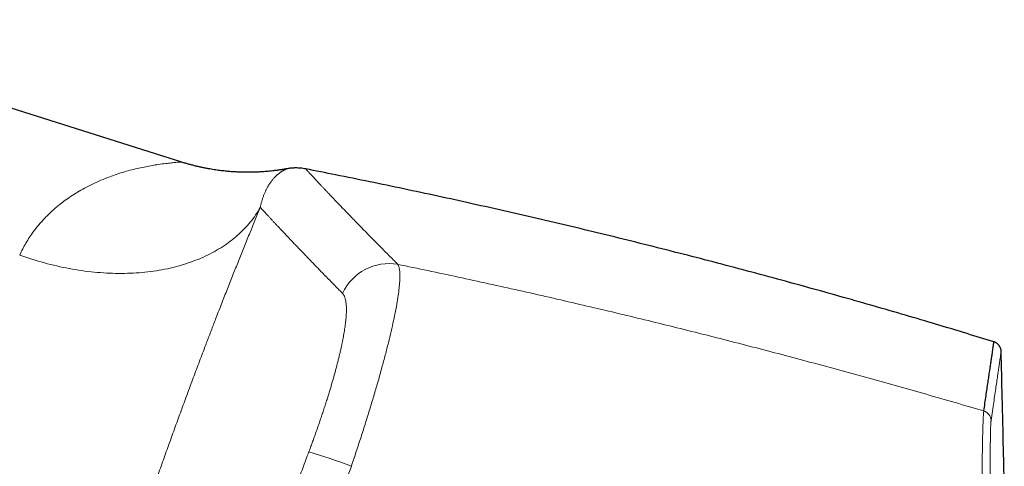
# Model space of a CAD drawing. Header units: millimetres. Extents: x 8 to 736, y 12 to 488.
# Tile 8 of 58: x 128 to 186, y 453 to 479. Entities that reach past the tile are written whole.
import ezdxf

# ---------------------------------------------------------------- set-up
doc = ezdxf.new("R2010")
doc.units = ezdxf.units.MM

msp = doc.modelspace()

# ---------------------------------------------------------------- linework, layer by layer
at = {"color": 7, "linetype": 'Continuous', "lineweight": 30}
msp.add_line((137.733, 470.988), (111.011, 479.413), dxfattribs=at)
at = {"color": 252, "linetype": 'Continuous', "lineweight": 0, "flags": 128}
msp.add_lwpolyline([(128.149, 465.493), (128.33, 465.429), (128.511, 465.366), (128.693, 465.305), (128.876, 465.246), (129.058, 465.189), (129.241, 465.134), (129.425, 465.081), (129.608, 465.03), (129.792, 464.98), (129.977, 464.933), (130.161, 464.888), (130.345, 464.844), (130.53, 464.803), (130.714, 464.763), (130.899, 464.726), (131.083, 464.691), (131.267, 464.657), (131.452, 464.626), (131.636, 464.597), (131.82, 464.57), (132.003, 464.545), (132.187, 464.521), (132.37, 464.5), (132.552, 464.481), (132.735, 464.465), (132.916, 464.45), (133.098, 464.437), (133.279, 464.426), (133.459, 464.418), (133.638, 464.411), (133.817, 464.407), (133.996, 464.405), (134.173, 464.405), (134.35, 464.407), (134.526, 464.41), (134.701, 464.417), (134.876, 464.425), (135.049, 464.435), (135.222, 464.447), (135.393, 464.462), (135.563, 464.478), (135.733, 464.497), (135.901, 464.517), (136.068, 464.54), (136.234, 464.565), (136.399, 464.592), (136.562, 464.621), (136.725, 464.652), (136.885, 464.685), (137.045, 464.72), (137.203, 464.757), (137.36, 464.796), (137.515, 464.837), (137.669, 464.88), (137.821, 464.925), (137.972, 464.972), (138.121, 465.021), (138.268, 465.071), (138.414, 465.124), (138.558, 465.179), (138.701, 465.236), (138.841, 465.294), (138.98, 465.355), (139.117, 465.417), (139.253, 465.482), (139.386, 465.548), (139.517, 465.616), (139.647, 465.685), (139.775, 465.757), (139.9, 465.83), (140.024, 465.906), (140.145, 465.983), (140.265, 466.061), (140.382, 466.142), (140.497, 466.224), (140.61, 466.308), (140.721, 466.393), (140.83, 466.48), (140.936, 466.569), (141.041, 466.659), (141.143, 466.751), (141.242, 466.845), (141.34, 466.94), (141.435, 467.037), (141.528, 467.135), (141.618, 467.235), (141.706, 467.336), (141.792, 467.438), (141.875, 467.542), (141.955, 467.648), (142.034, 467.754), (142.109, 467.863), (142.183, 467.972), (142.253, 468.083), (142.322, 468.195), (142.387, 468.308)], dxfattribs=at)
at = {"color": 252, "linetype": 'Continuous', "lineweight": 0}
for centre, radius, start, end in [((150.004, 461.956), 3.03, 80.18111, 155.33214), ((185.025, 455.691), 0.599, 1.53275, 73.83313), ((137.682, 427.341), 27.566, 68.52811, 74.04905)]:
    msp.add_arc(centre, radius, start, end, dxfattribs=at)
for points, knots in [([(137.733, 470.988), (137.725, 470.987), (137.71, 470.987), (137.59, 470.982), (137.399, 470.969), (137.129, 470.945), (136.78, 470.906), (136.389, 470.854), (135.991, 470.79), (135.608, 470.718), (135.205, 470.633), (134.779, 470.535), (134.35, 470.418), (133.915, 470.282), (133.449, 470.117), (132.962, 469.923), (132.467, 469.697), (132.002, 469.458), (131.568, 469.21), (131.166, 468.956), (130.797, 468.698), (130.482, 468.455), (130.213, 468.229), (129.98, 468.018), (129.757, 467.802), (129.544, 467.579), (129.341, 467.352), (129.149, 467.119), (128.864, 466.748), (128.511, 466.226), (128.268, 465.733), (128.149, 465.493)], [0, 0, 0, 0, 0.035378, 0.072826, 0.112436, 0.154396, 0.198861, 0.245965, 0.282217, 0.318534, 0.354932, 0.391453, 0.427988, 0.464474, 0.500911, 0.544045, 0.584868, 0.623388, 0.659613, 0.693556, 0.725229, 0.754647, 0.776484, 0.797906, 0.818922, 0.83954, 0.859767, 0.879613, 0.899088, 0.950796, 1, 1, 1, 1]), ([(143.959, 470.594), (143.959, 470.594), (143.958, 470.594), (143.952, 470.591), (143.942, 470.587), (143.928, 470.581), (143.911, 470.574), (143.889, 470.564), (143.865, 470.553), (143.839, 470.54), (143.813, 470.527), (143.792, 470.516), (143.779, 470.509), (143.774, 470.506), (143.769, 470.503), (143.756, 470.496), (143.736, 470.485), (143.706, 470.468), (143.674, 470.448), (143.638, 470.425), (143.599, 470.399), (143.558, 470.37), (143.514, 470.338), (143.469, 470.303), (143.428, 470.269), (143.391, 470.237), (143.358, 470.207), (143.325, 470.177), (143.291, 470.144), (143.258, 470.111), (143.225, 470.077), (143.184, 470.032), (143.134, 469.975), (143.076, 469.904), (143.019, 469.829), (142.962, 469.749), (142.914, 469.676), (142.873, 469.611), (142.842, 469.557), (142.819, 469.518), (142.806, 469.494), (142.799, 469.483), (142.793, 469.47), (142.777, 469.44), (142.751, 469.392), (142.717, 469.324), (142.683, 469.251), (142.648, 469.173), (142.614, 469.09), (142.581, 469.005), (142.55, 468.919), (142.52, 468.832), (142.493, 468.745), (142.468, 468.658), (142.445, 468.572), (142.424, 468.486), (142.404, 468.398), (142.392, 468.338), (142.386, 468.309)], [0, 0, 0, 0, 0.023506, 0.047379, 0.071598, 0.096164, 0.121078, 0.146342, 0.171957, 0.194329, 0.216964, 0.237101, 0.24108, 0.245068, 0.249063, 0.25265, 0.271543, 0.290677, 0.310052, 0.332364, 0.35499, 0.377929, 0.401182, 0.42475, 0.448633, 0.464895, 0.481301, 0.497849, 0.5141, 0.53021, 0.546227, 0.562152, 0.590297, 0.618149, 0.645707, 0.672972, 0.699944, 0.716412, 0.732769, 0.747071, 0.74987, 0.753214, 0.75657, 0.759917, 0.777848, 0.795482, 0.812818, 0.832157, 0.851111, 0.869681, 0.887865, 0.905666, 0.923081, 0.939149, 0.954875, 0.970259, 0.9853, 1, 1, 1, 1]), ([(145.071, 470.586), (145.071, 470.586), (145.07, 470.587), (145.074, 470.583), (145.083, 470.574), (145.098, 470.557), (145.119, 470.533), (145.147, 470.503), (145.183, 470.464), (145.226, 470.417), (145.277, 470.362), (145.334, 470.299), (145.399, 470.229), (145.47, 470.153), (145.546, 470.072), (145.626, 469.985), (145.714, 469.891), (145.807, 469.791), (145.907, 469.685), (146.014, 469.572), (146.127, 469.452), (146.246, 469.325), (146.372, 469.192), (146.504, 469.054), (146.641, 468.91), (146.783, 468.76), (146.932, 468.604), (147.088, 468.441), (147.252, 468.271), (147.423, 468.093), (147.601, 467.909), (147.786, 467.718), (147.964, 467.535), (148.133, 467.361), (148.292, 467.198), (148.454, 467.031), (148.622, 466.861), (148.809, 466.67), (149.018, 466.457), (149.25, 466.221), (149.49, 465.979), (149.736, 465.73), (149.99, 465.474), (150.251, 465.212), (150.431, 465.032), (150.521, 464.941)], [0, 0, 0, 0, 0.000384, 0.024658, 0.0485, 0.072345, 0.096192, 0.12004, 0.145796, 0.171553, 0.197311, 0.223071, 0.248833, 0.274595, 0.298886, 0.323179, 0.347472, 0.371766, 0.396061, 0.420357, 0.444654, 0.468951, 0.493249, 0.51751, 0.541328, 0.56515, 0.588977, 0.612808, 0.637077, 0.661349, 0.685625, 0.709903, 0.734184, 0.753242, 0.772212, 0.791203, 0.810214, 0.829246, 0.853549, 0.877884, 0.90225, 0.926645, 0.95107, 0.975521, 1, 1, 1, 1]), ([(142.387, 468.308), (142.334, 468.179), (142.227, 467.922), (142.065, 467.529), (141.902, 467.131), (141.738, 466.729), (141.573, 466.322), (141.409, 465.918), (141.247, 465.517), (141.088, 465.12), (140.927, 464.719), (140.766, 464.313), (140.603, 463.904), (140.439, 463.489), (140.275, 463.071), (140.109, 462.648), (139.942, 462.221), (139.787, 461.821), (139.642, 461.448), (139.51, 461.103), (139.376, 460.756), (139.242, 460.406), (139.092, 460.011), (138.925, 459.571), (138.741, 459.086), (138.557, 458.597), (138.373, 458.105), (138.189, 457.61), (138.008, 457.121), (137.83, 456.639), (137.655, 456.163), (137.481, 455.685), (137.306, 455.203), (137.13, 454.718), (136.955, 454.231), (136.78, 453.742), (136.605, 453.251), (136.431, 452.759), (136.258, 452.267), (136.086, 451.778), (135.915, 451.289), (135.745, 450.799), (135.571, 450.294), (135.392, 449.774), (135.209, 449.239), (135.027, 448.703), (134.845, 448.166), (134.664, 447.627), (134.487, 447.098), (134.314, 446.578), (134.145, 446.067), (133.977, 445.555), (133.809, 445.043), (133.643, 444.531), (133.477, 444.02), (133.313, 443.509), (133.149, 442.998), (132.987, 442.488), (132.826, 441.981), (132.668, 441.477), (132.511, 440.978), (132.355, 440.478), (132.196, 439.965), (132.035, 439.439), (131.87, 438.902), (131.707, 438.366), (131.545, 437.832), (131.385, 437.301), (131.23, 436.781), (131.079, 436.274), (130.933, 435.779), (130.788, 435.285), (130.643, 434.792), (130.5, 434.299), (130.359, 433.809), (130.219, 433.322), (130.08, 432.838), (129.944, 432.358), (129.81, 431.884), (129.678, 431.416), (129.549, 430.954), (129.421, 430.495), (129.337, 430.191), (129.295, 430.04)], [0, 0, 0, 0, 0.01322, 0.0264, 0.039545, 0.052658, 0.065741, 0.078799, 0.091091, 0.103367, 0.115628, 0.127879, 0.140122, 0.15236, 0.164596, 0.176834, 0.189074, 0.201322, 0.210952, 0.220589, 0.230235, 0.239891, 0.249559, 0.262687, 0.275791, 0.288875, 0.301941, 0.314995, 0.328038, 0.340331, 0.35262, 0.364911, 0.377217, 0.389558, 0.401879, 0.414185, 0.426476, 0.438758, 0.451031, 0.463081, 0.475129, 0.487178, 0.499231, 0.512268, 0.525299, 0.538327, 0.551355, 0.564388, 0.577428, 0.589733, 0.60205, 0.614384, 0.626729, 0.639052, 0.651364, 0.66367, 0.675972, 0.688272, 0.700574, 0.71266, 0.724754, 0.736856, 0.748971, 0.762104, 0.77522, 0.788321, 0.801411, 0.814494, 0.827571, 0.8399, 0.852231, 0.864566, 0.876934, 0.889386, 0.901819, 0.914233, 0.926633, 0.939021, 0.9514, 0.963552, 0.975701, 0.987849, 1, 1, 1, 1]), ([(142.386, 468.309), (142.415, 468.278), (142.471, 468.216), (142.564, 468.115), (142.662, 468.009), (142.767, 467.896), (142.877, 467.778), (142.992, 467.654), (143.112, 467.525), (143.238, 467.39), (143.371, 467.248), (143.511, 467.099), (143.658, 466.943), (143.812, 466.78), (143.971, 466.612), (144.137, 466.437), (144.309, 466.256), (144.487, 466.07), (144.672, 465.876), (144.862, 465.677), (145.06, 465.472), (145.263, 465.261), (145.473, 465.043), (145.689, 464.82), (145.919, 464.583), (146.163, 464.331), (146.423, 464.065), (146.691, 463.791), (146.966, 463.51), (147.156, 463.317), (147.251, 463.221)], [0, 0, 0, 0, 0.035126, 0.070253, 0.105381, 0.14051, 0.17564, 0.210142, 0.244646, 0.279149, 0.313652, 0.34886, 0.384067, 0.419274, 0.45448, 0.489685, 0.52489, 0.560094, 0.595296, 0.630498, 0.665697, 0.700896, 0.736092, 0.771287, 0.80648, 0.845189, 0.883896, 0.922601, 0.961302, 1, 1, 1, 1]), ([(150.521, 464.941), (150.544, 464.897), (150.59, 464.808), (150.63, 464.6), (150.648, 464.338), (150.642, 464.018), (150.614, 463.642), (150.563, 463.213), (150.489, 462.731), (150.392, 462.198), (150.273, 461.614), (150.131, 460.982), (149.968, 460.306), (149.784, 459.59), (149.582, 458.84), (149.363, 458.06), (149.129, 457.255), (148.88, 456.429), (148.619, 455.585), (148.347, 454.729), (148.064, 453.864), (147.869, 453.284), (147.772, 452.994)], [0, 0, 0, 0, 0.049751, 0.099486, 0.149223, 0.198975, 0.248758, 0.298587, 0.348485, 0.398483, 0.448626, 0.49897, 0.54937, 0.599662, 0.649882, 0.700047, 0.750166, 0.800237, 0.850256, 0.900222, 0.950133, 1, 1, 1, 1]), ([(150.521, 464.941), (151.116, 464.818), (152.309, 464.57), (154.098, 464.188), (155.891, 463.798), (157.686, 463.4), (159.485, 462.992), (161.252, 462.584), (162.988, 462.175), (164.691, 461.766), (166.398, 461.349), (168.106, 460.925), (169.818, 460.492), (171.531, 460.051), (173.247, 459.602), (174.965, 459.145), (176.685, 458.68), (178.397, 458.21), (180.101, 457.734), (181.796, 457.253), (183.494, 456.764), (184.625, 456.432), (185.191, 456.266)], [0, 0, 0, 0, 0.051139, 0.102401, 0.153786, 0.205295, 0.256927, 0.308684, 0.357596, 0.406619, 0.455753, 0.504998, 0.554354, 0.603821, 0.653401, 0.703092, 0.752895, 0.802811, 0.851944, 0.901187, 0.950539, 1, 1, 1, 1]), ([(145.257, 453.846), (145.291, 453.936), (145.358, 454.116), (145.458, 454.386), (145.556, 454.656), (145.652, 454.925), (145.748, 455.195), (145.841, 455.463), (145.935, 455.738), (146.03, 456.02), (146.126, 456.308), (146.219, 456.594), (146.31, 456.878), (146.395, 457.151), (146.476, 457.412), (146.551, 457.662), (146.624, 457.908), (146.694, 458.151), (146.761, 458.39), (146.827, 458.627), (146.891, 458.868), (146.955, 459.112), (147.017, 459.358), (147.075, 459.599), (147.13, 459.833), (147.179, 460.054), (147.223, 460.262), (147.263, 460.458), (147.299, 460.649), (147.332, 460.834), (147.362, 461.014), (147.388, 461.188), (147.412, 461.361), (147.433, 461.531), (147.45, 461.7), (147.464, 461.861), (147.473, 462.014), (147.478, 462.162), (147.48, 462.305), (147.476, 462.441), (147.468, 462.568), (147.455, 462.685), (147.438, 462.793), (147.417, 462.89), (147.391, 462.975), (147.362, 463.051), (147.329, 463.117), (147.293, 463.174), (147.265, 463.205), (147.251, 463.221)], [0, 0, 0, 0, 0.020065, 0.040117, 0.060171, 0.080246, 0.100357, 0.120521, 0.140593, 0.162587, 0.18456, 0.206535, 0.228531, 0.250573, 0.270627, 0.290627, 0.31059, 0.330533, 0.350473, 0.370428, 0.390542, 0.412647, 0.434685, 0.456682, 0.478661, 0.500648, 0.520616, 0.540572, 0.560533, 0.580518, 0.600545, 0.620631, 0.640572, 0.662421, 0.684272, 0.706146, 0.728067, 0.750056, 0.773309, 0.796534, 0.819756, 0.843, 0.866292, 0.889703, 0.911776, 0.93382, 0.955858, 0.977911, 1, 1, 1, 1]), ([(185.623, 455.707), (185.65, 455.894), (185.705, 456.269), (185.779, 456.78), (185.848, 457.254), (185.911, 457.687), (185.968, 458.08), (186.019, 458.433), (186.065, 458.745), (186.103, 459.007), (186.134, 459.223), (186.16, 459.399), (186.181, 459.543), (186.197, 459.652), (186.208, 459.729), (186.215, 459.777), (186.218, 459.798), (186.219, 459.804), (186.219, 459.805), (186.219, 459.805), (186.219, 459.805), (186.219, 459.805), (186.219, 459.805), (186.219, 459.805), (186.219, 459.805), (186.219, 459.805), (186.219, 459.805), (186.219, 459.805)], [0, 0, 0, 0, 0.0699502, 0.1399008, 0.2098517, 0.2798029, 0.3497545, 0.4197064, 0.4896584, 0.5596107, 0.6211689, 0.6827272, 0.7442856, 0.805844, 0.8600154, 0.9141868, 0.9618576, 0.9828328, 0.9920618, 0.9961226, 0.9966544, 0.9971862, 0.9977179, 0.9982497, 0.9987815, 0.9993132, 1, 1, 1, 1]), ([(185.04, 444.243), (185.04, 444.494), (185.042, 444.996), (185.044, 445.741), (185.047, 446.476), (185.05, 447.199), (185.053, 447.909), (185.057, 448.603), (185.061, 449.281), (185.065, 449.939), (185.07, 450.576), (185.075, 451.19), (185.08, 451.78), (185.085, 452.316), (185.091, 452.799), (185.096, 453.234), (185.102, 453.644), (185.108, 454.028), (185.115, 454.385), (185.122, 454.716), (185.129, 455.018), (185.137, 455.29), (185.145, 455.534), (185.154, 455.746), (185.162, 455.927), (185.172, 456.075), (185.181, 456.192), (185.188, 456.241), (185.191, 456.266)], [0, 0, 0, 0, 0.041799, 0.083521, 0.12518, 0.166789, 0.208358, 0.2499, 0.291427, 0.332953, 0.374495, 0.416073, 0.457711, 0.499439, 0.535239, 0.571014, 0.606769, 0.642508, 0.678235, 0.713951, 0.74966, 0.785366, 0.821074, 0.856791, 0.892527, 0.928295, 0.964112, 1, 1, 1, 1]), ([(185.627, 444.188), (185.626, 444.304), (185.624, 444.535), (185.621, 444.88), (185.617, 445.224), (185.614, 445.566), (185.611, 445.905), (185.608, 446.243), (185.605, 446.588), (185.602, 446.943), (185.599, 447.304), (185.596, 447.662), (185.593, 448.016), (185.59, 448.354), (185.588, 448.678), (185.586, 448.988), (185.584, 449.293), (185.582, 449.593), (185.58, 449.89), (185.578, 450.181), (185.577, 450.47), (185.575, 450.756), (185.574, 451.038), (185.573, 451.284), (185.572, 451.494), (185.572, 451.663), (185.572, 451.795), (185.571, 451.87), (185.571, 451.897), (185.571, 451.905), (185.571, 451.912), (185.571, 451.92), (185.571, 451.927), (185.571, 451.934), (185.571, 451.948), (185.571, 451.97), (185.571, 452.001), (185.571, 452.038), (185.571, 452.08), (185.571, 452.128), (185.571, 452.182), (185.571, 452.241), (185.571, 452.305), (185.571, 452.375), (185.57, 452.449), (185.57, 452.526), (185.57, 452.607), (185.57, 452.689), (185.57, 452.775), (185.57, 452.865), (185.571, 452.956), (185.571, 453.048), (185.571, 453.141), (185.571, 453.224), (185.571, 453.298), (185.571, 453.347), (185.571, 453.38), (185.572, 453.396), (185.572, 453.41), (185.572, 453.425), (185.572, 453.482), (185.572, 453.578), (185.573, 453.706), (185.573, 453.823), (185.574, 453.929), (185.575, 454.029), (185.576, 454.123), (185.576, 454.213), (185.577, 454.301), (185.578, 454.363), (185.578, 454.401), (185.579, 454.417), (185.579, 454.432), (185.579, 454.447), (185.579, 454.462), (185.579, 454.477), (185.58, 454.491), (185.58, 454.552), (185.582, 454.657), (185.584, 454.798), (185.587, 454.931), (185.59, 455.054), (185.593, 455.168), (185.596, 455.272), (185.599, 455.364), (185.603, 455.444), (185.606, 455.514), (185.61, 455.576), (185.614, 455.629), (185.619, 455.673), (185.622, 455.696), (185.623, 455.707)], [0, 0, 0, 0, 0.020121, 0.040221, 0.060303, 0.080368, 0.100418, 0.120453, 0.140476, 0.162488, 0.184486, 0.206474, 0.228453, 0.250423, 0.270373, 0.290318, 0.310261, 0.330204, 0.350147, 0.370094, 0.390046, 0.410538, 0.431041, 0.451557, 0.465108, 0.478667, 0.490608, 0.495864, 0.496454, 0.497044, 0.497634, 0.498224, 0.498815, 0.499405, 0.499995, 0.502069, 0.504583, 0.507538, 0.510933, 0.514769, 0.519155, 0.524003, 0.529312, 0.535084, 0.541316, 0.54801, 0.554743, 0.561886, 0.569438, 0.5774, 0.585771, 0.593953, 0.602492, 0.611386, 0.617451, 0.623672, 0.625483, 0.626899, 0.62831, 0.629717, 0.631119, 0.645073, 0.658537, 0.670353, 0.681764, 0.692772, 0.703376, 0.713576, 0.724331, 0.734598, 0.736558, 0.738498, 0.74042, 0.742323, 0.744208, 0.746073, 0.74792, 0.749748, 0.769749, 0.789748, 0.809745, 0.829742, 0.84974, 0.869741, 0.889747, 0.908092, 0.926446, 0.944811, 0.963189, 0.981584, 1, 1, 1, 1]), ([(140.655, 440.749), (140.756, 441.056), (140.957, 441.67), (141.263, 442.59), (141.572, 443.51), (141.884, 444.43), (142.198, 445.349), (142.516, 446.267), (142.836, 447.185), (143.164, 448.116), (143.501, 449.061), (143.846, 450.02), (144.194, 450.978), (144.545, 451.935), (144.899, 452.891), (145.138, 453.527), (145.257, 453.846)], [0, 0, 0, 0, 0.0700616, 0.1400975, 0.2101118, 0.2801084, 0.3500913, 0.4200645, 0.490032, 0.5599978, 0.6332979, 0.7066052, 0.7799244, 0.8532601, 0.9266171, 1, 1, 1, 1]), ([(147.772, 452.994), (147.669, 452.717), (147.462, 452.165), (147.155, 451.334), (146.851, 450.503), (146.548, 449.671), (146.25, 448.843), (145.956, 448.02), (145.666, 447.201), (145.378, 446.381), (145.074, 445.509), (144.755, 444.584), (144.421, 443.606), (144.09, 442.628), (143.763, 441.649), (143.438, 440.67), (143.225, 440.016), (143.118, 439.69)], [0, 0, 0, 0, 0.062763, 0.125506, 0.188232, 0.250945, 0.313646, 0.375221, 0.436791, 0.49836, 0.55993, 0.633233, 0.706546, 0.779875, 0.853223, 0.926597, 1, 1, 1, 1])]:
    msp.add_open_spline(points, degree=3, knots=knots, dxfattribs=at)
at = {"color": 7, "linetype": 'Continuous', "lineweight": 30}
for points, knots in [([(143.96, 470.594), (143.887, 470.581), (143.743, 470.556), (143.531, 470.523), (143.327, 470.495), (143.13, 470.471), (142.941, 470.451), (142.764, 470.434), (142.597, 470.421), (142.441, 470.41), (142.292, 470.402), (142.151, 470.396), (142.017, 470.391), (141.891, 470.388), (141.772, 470.386), (141.661, 470.386), (141.557, 470.386), (141.461, 470.387), (141.374, 470.389), (141.291, 470.391), (141.208, 470.393), (141.118, 470.396), (141.017, 470.401), (140.905, 470.407), (140.784, 470.414), (140.656, 470.423), (140.518, 470.434), (140.376, 470.447), (140.228, 470.463), (140.076, 470.48), (139.916, 470.501), (139.749, 470.524), (139.575, 470.551), (139.394, 470.581), (139.207, 470.616), (139.012, 470.654), (138.811, 470.697), (138.605, 470.745), (138.394, 470.798), (138.178, 470.855), (137.957, 470.918), (137.808, 470.964), (137.733, 470.988)], [0, 0, 0, 0, 0.0353095, 0.0693465, 0.1020994, 0.1335576, 0.1637119, 0.1925541, 0.21854, 0.2433477, 0.2669728, 0.2894111, 0.3106592, 0.3307143, 0.3495739, 0.3672358, 0.3836984, 0.3989603, 0.4127798, 0.4254443, 0.438261, 0.4522462, 0.4686607, 0.4864375, 0.5055761, 0.5260757, 0.5479352, 0.5711529, 0.5942859, 0.6186222, 0.644159, 0.6708928, 0.6988197, 0.7279348, 0.7582327, 0.7897069, 0.8223502, 0.8561544, 0.8904758, 0.925898, 0.9624101, 1, 1, 1, 1]), ([(145.073, 470.586), (145.022, 470.595), (144.92, 470.613), (144.768, 470.631), (144.621, 470.641), (144.479, 470.643), (144.343, 470.639), (144.214, 470.63), (144.092, 470.616), (144.008, 470.603), (143.965, 470.595), (143.959, 470.594)], [0, 0, 0, 0, 0.140514, 0.276825, 0.408509, 0.535179, 0.656488, 0.772129, 0.881831, 0.985364, 1, 1, 1, 1]), ([(185.794, 460.357), (185.267, 460.519), (184.133, 460.867), (182.388, 461.391), (180.561, 461.931), (178.731, 462.462), (176.899, 462.984), (175.065, 463.498), (173.168, 464.02), (171.206, 464.548), (169.181, 465.083), (167.153, 465.607), (165.122, 466.12), (163.089, 466.623), (161.053, 467.115), (159.014, 467.596), (156.973, 468.066), (154.93, 468.526), (152.896, 468.973), (150.872, 469.406), (148.859, 469.826), (146.925, 470.22), (145.662, 470.469), (145.071, 470.586)], [0, 0, 0, 0, 0.039371, 0.084732, 0.130089, 0.175441, 0.220788, 0.266132, 0.311472, 0.361342, 0.411209, 0.461074, 0.510936, 0.560797, 0.610657, 0.660517, 0.710376, 0.760236, 0.810098, 0.859071, 0.908046, 0.957023, 1, 1, 1, 1]), ([(185.191, 456.266), (185.215, 456.423), (185.261, 456.737), (185.325, 457.173), (185.385, 457.583), (185.441, 457.964), (185.493, 458.317), (185.54, 458.636), (185.583, 458.922), (185.62, 459.178), (185.654, 459.409), (185.685, 459.615), (185.711, 459.796), (185.734, 459.952), (185.754, 460.083), (185.769, 460.189), (185.781, 460.271), (185.79, 460.326), (185.794, 460.357), (185.794, 460.358), (185.795, 460.359)], [0, 0, 0, 0, 0.0585354, 0.1170711, 0.1756073, 0.234144, 0.292681, 0.3512183, 0.4064111, 0.4616041, 0.5167975, 0.5719911, 0.6271849, 0.682379, 0.7375732, 0.7927677, 0.8479623, 0.903157, 0.9573662, 1, 1, 1, 1]), ([(186.219, 459.804), (186.218, 459.823), (186.215, 459.859), (186.205, 459.911), (186.192, 459.958), (186.176, 459.999), (186.16, 460.035), (186.145, 460.064), (186.13, 460.089), (186.114, 460.113), (186.096, 460.14), (186.072, 460.169), (186.042, 460.202), (186.006, 460.236), (185.963, 460.271), (185.913, 460.305), (185.857, 460.336), (185.816, 460.352), (185.795, 460.361)], [0, 0, 0, 0, 0.077476, 0.149899, 0.216389, 0.276203, 0.328752, 0.373599, 0.410451, 0.445943, 0.489317, 0.540654, 0.599892, 0.666826, 0.741065, 0.821978, 0.908673, 1, 1, 1, 1]), ([(186.405, 451.548), (186.389, 452.368), (186.353, 454.209), (186.289, 456.961), (186.237, 458.894), (186.212, 459.805)], [0, 0, 0, 0, 0.297775, 0.668918, 1, 1, 1, 1])]:
    msp.add_open_spline(points, degree=3, knots=knots, dxfattribs=at)

doc.saveas('drawing.dxf')
